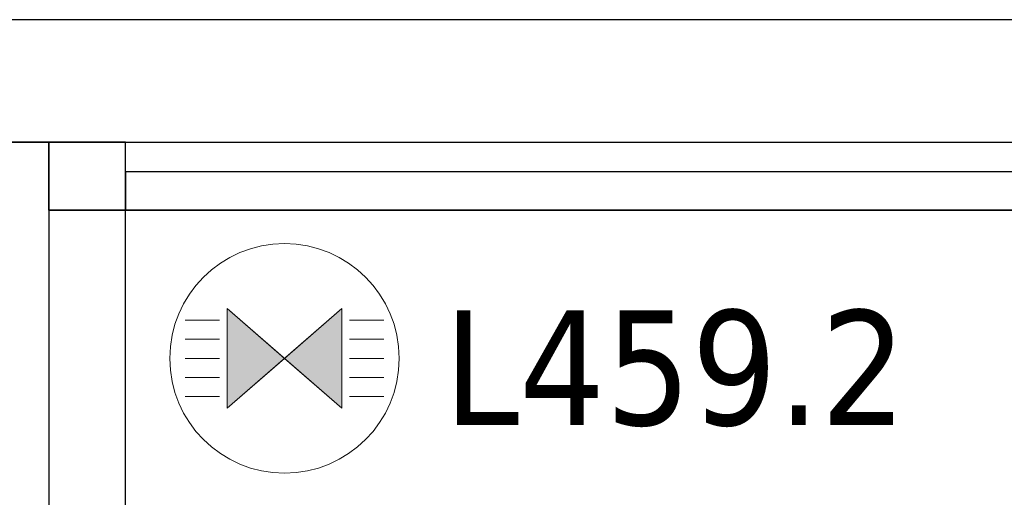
# Model space of a CAD drawing. Header units: metres. Extents: x 397.7 to 427.5, y 12.7 to 28.4.
# Tile 46 of 133: x 404.3 to 405.6, y 27.6 to 28.2. Entities that reach past the tile are written whole.
import ezdxf

# ---------------------------------------------------------------- set-up
doc = ezdxf.new("R2010")
doc.units = ezdxf.units.M
doc.layers.add('01_SUELOS', color=7, linetype='Continuous', lineweight=25, true_color=0x007f00)
for name, color, linetype, lineweight in [('A-DETL-GENF-OTLN', 7, 'Continuous', 18), ('A-WALL-____-MCUT', 7, 'Continuous', 25), ('A-WALL-____-OTLN', 7, 'Continuous', 25), ('E-LITE-____-IDEN', 7, 'Continuous', 30)]:
    doc.layers.add(name, color=color, linetype=linetype, lineweight=lineweight)
doc.styles.add('Tahoma_4', font='tahoma.ttf', dxfattribs={"height": 0.15})

# ---------------------------------------------------------------- blocks, each defined once
blk = doc.blocks.new('Family - Evans P4-154019-07_ENLLUMENAT_P4')
at = {"layer": 'A-WALL-____-MCUT', "color": 253, "true_color": 0xaaaaaa}
for p, q in [((4.5488, 0.1), (0, 0.1)), ((4.5488, 0), (4.5488, 0.1)), ((0, 0), (4.5488, 0))]:
    blk.add_line(p, q, dxfattribs=at)
at = {"layer": 'A-WALL-____-OTLN', "color": 253, "true_color": 0xaaaaaa}
for p, q in [((4.5488, 0.1), (0, 0.1)), ((4.5488, 0), (4.5488, 0.1)), ((0, 0), (4.5488, 0))]:
    blk.add_line(p, q, dxfattribs=at)
at = {"layer": 'A-WALL-____-OTLN', "color": 253, "lineweight": 18, "true_color": 0xaaaaaa}
blk.add_line((0, 0), (4.5488, 0), dxfattribs=at)
blk = doc.blocks.new('Family - Evans P4-154213-07_ENLLUMENAT_P4')
at = {"layer": 'A-WALL-____-MCUT', "color": 253, "true_color": 0xaaaaaa}
for p, q in [((1.25, 0.05), (0, 0.05)), ((0, 0.05), (0, 0)), ((1.25, 0), (1.25, 0.05)), ((0, 0), (1.25, 0))]:
    blk.add_line(p, q, dxfattribs=at)
at = {"layer": 'A-WALL-____-OTLN', "color": 253, "true_color": 0xaaaaaa}
for p, q in [((1.25, 0.05), (0, 0.05)), ((0, 0.05), (0, 0)), ((1.25, 0), (1.25, 0.05)), ((0, 0), (1.25, 0))]:
    blk.add_line(p, q, dxfattribs=at)
at = {"layer": 'A-WALL-____-OTLN', "color": 253, "lineweight": 18, "true_color": 0xaaaaaa}
blk.add_line((0, 0), (1.25, 0), dxfattribs=at)
blk = doc.blocks.new('Family - Evans P4-154228-07_ENLLUMENAT_P4')
at = {"layer": 'A-WALL-____-MCUT', "color": 253, "true_color": 0xaaaaaa}
for p, q in [((25.5877, 0.16), (0.0332, 0.16)), ((0, 0), (25.556, 0))]:
    blk.add_line(p, q, dxfattribs=at)
at = {"layer": 'A-WALL-____-OTLN', "color": 253, "true_color": 0xaaaaaa}
for p, q in [((25.5877, 0.16), (0.0332, 0.16)), ((0, 0), (25.556, 0))]:
    blk.add_line(p, q, dxfattribs=at)
at = {"layer": 'A-WALL-____-OTLN', "color": 253, "lineweight": 18, "true_color": 0xaaaaaa}
blk.add_line((0, 0), (25.556, 0), dxfattribs=at)
blk = doc.blocks.new('Family - LONDR55-XX_ZZ-ARQ-CAA-M3D-Londres55-154484-07_ENLLUMENAT_P4')
at = {"layer": '01_SUELOS', "color": 9, "true_color": 0xaad4aa}
for p, q in [((6.0418, 14.9576), (2.9635, 14.9576)), ((2.9635, 14.9576), (6.0418, 14.9576)), ((6.0418, 14.8688), (6.0418, 14.9576)), ((6.0418, 14.9576), (6.0418, 14.8688)), ((7.3418, 14.8688), (6.0418, 14.8688)), ((6.0418, 14.8688), (7.3418, 14.8688))]:
    blk.add_line(p, q, dxfattribs=at)
blk = doc.blocks.new('LONDR55-XX_ZZ-ARQ-CAA-M3D-Londres55_ifc-1-07_ENLLUMENAT_P4')
at = {"layer": '01_SUELOS', "color": 253, "lineweight": 18, "true_color": 0xaaaaaa}
blk.add_blockref('Family - LONDR55-XX_ZZ-ARQ-CAA-M3D-Londres55-154484-07_ENLLUMENAT_P4', (398.2952, 13.1106), dxfattribs=at)
at = {"layer": 'A-WALL-____-OTLN', "color": 253, "lineweight": 18, "true_color": 0xaaaaaa}
for name, p, rotation in [('Family - Evans P4-154228-07_ENLLUMENAT_P4', (426.8464, 28.2282), 180), ('Family - Evans P4-154019-07_ENLLUMENAT_P4', (404.437, 23.5195), 90)]:
    blk.add_blockref(name, p, dxfattribs=dict(at, rotation=rotation))
blk.add_blockref('Family - Evans P4-154213-07_ENLLUMENAT_P4', (404.437, 27.9795), dxfattribs=at)
blk = doc.blocks.new('ZYR_06_01 Detector Sostre - 01 Detector Presencia 360º-846082-07_ENLLUMENAT_P4')
at = {"layer": 'A-DETL-GENF-OTLN', "true_color": 0x00c400}
for points in [[(-0.075, -0.065), (0, 0), (-0.075, 0.065), (-0.075, -0.0335)], [(0.075, -0.065), (0.075, 0.065), (0, 0), (0.0387, -0.0335)]]:
    blk.add_hatch(color=92, dxfattribs=at).paths.add_polyline_path(points)
at = {"layer": 'A-DETL-GENF-OTLN', "color": 92, "true_color": 0x00c400}
for p, q in [((0, 0), (-0.075, 0.065)), ((-0.075, 0.065), (-0.075, -0.065)), ((-0.075, 0.065), (-0.075, -0.065)), ((-0.075, 0.065), (0.075, -0.065)), ((0.075, 0.065), (-0.075, -0.065)), ((0.075, 0.065), (0, 0)), ((0.075, -0.065), (0.075, 0.065)), ((0.075, 0.065), (0.075, -0.065)), ((-0.085, 0.05), (-0.13, 0.05)), ((0.085, 0.05), (0.13, 0.05)), ((-0.085, 0.025), (-0.13, 0.025)), ((0.085, 0.025), (0.13, 0.025)), ((-0.085, 0), (-0.13, 0)), ((-0.075, -0.065), (0, 0)), ((0, 0), (0.075, -0.065)), ((0.085, 0), (0.13, 0)), ((-0.085, -0.025), (-0.13, -0.025)), ((0.085, -0.025), (0.13, -0.025)), ((-0.085, -0.05), (-0.13, -0.05)), ((0.085, -0.05), (0.13, -0.05))]:
    blk.add_line(p, q, dxfattribs=at)
blk.add_circle((0, 0), 0.15, dxfattribs=at)

msp = doc.modelspace()

# ---------------------------------------------------------------- block references
at = {"lineweight": 5}
msp.add_blockref('LONDR55-XX_ZZ-ARQ-CAA-M3D-Londres55_ifc-1-07_ENLLUMENAT_P4', (0, 0), dxfattribs=at)
at = {"layer": 'A-DETL-GENF-OTLN', "color": 92, "true_color": 0x00c400}
msp.add_blockref('ZYR_06_01 Detector Sostre - 01 Detector Presencia 360º-846082-07_ENLLUMENAT_P4', (404.645, 27.7857), dxfattribs=at)

# ---------------------------------------------------------------- next in the draw order: texts
at = {"layer": 'E-LITE-____-IDEN', "insert": (404.8531, 27.8487), "char_height": 0.15, "width": 0.721519, "attachment_point": 1, "style": 'Tahoma_4', "bg_fill": 3, "box_fill_scale": 1.25, "bg_fill_color": 256, "bg_fill_true_color": 13158600, "bg_fill_transparency": 0}
msp.add_mtext('L459.2', dxfattribs=at)

doc.saveas('drawing.dxf')
